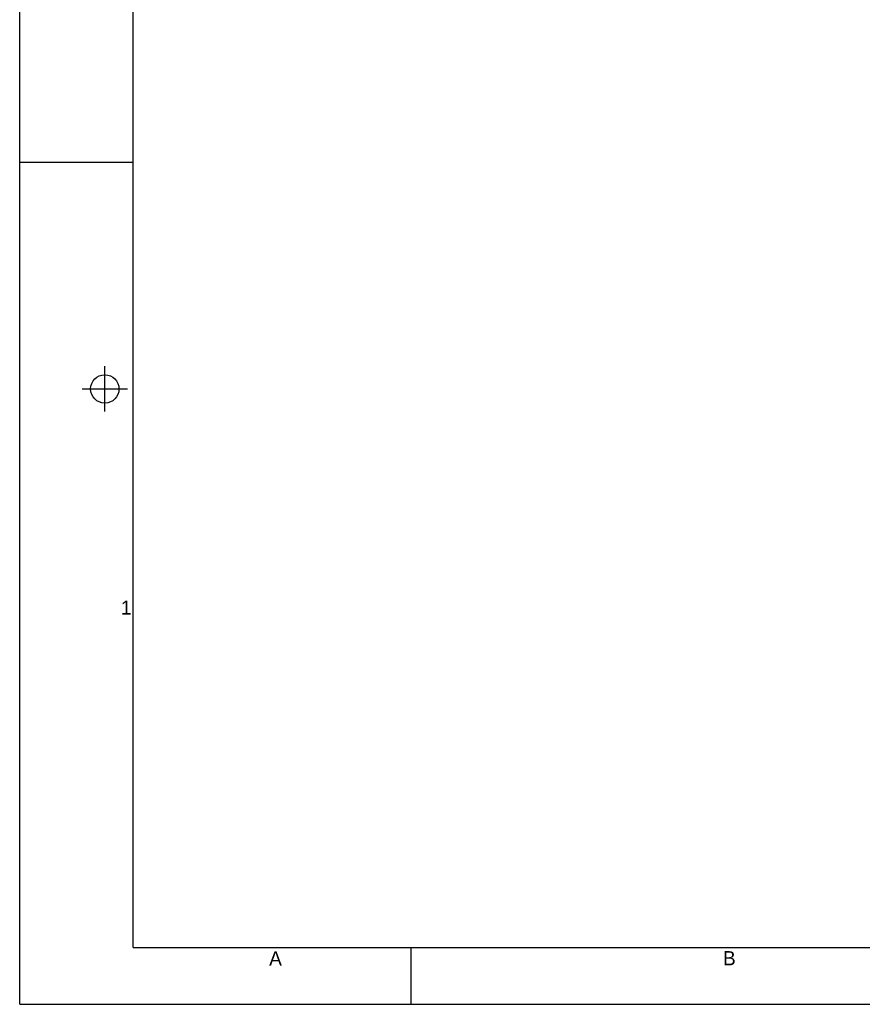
# Model space of a CAD drawing. Header units: millimetres. Extents: x 0 to 594, y 0 to 420.
# Tile 1 of 44: x 0 to 148, y 0 to 174. Entities that reach past the tile are written whole.
import ezdxf

# ---------------------------------------------------------------- set-up
doc = ezdxf.new("R2010")
doc.units = ezdxf.units.MM
doc.header["$LTSCALE"] = 32.67
doc.layers.get('0').update_dxf_attribs({"linetype": 'CONTINUOUS'})
doc.styles.add('TEXTSTYLE_2', font='trium.ttf')

msp = doc.modelspace()

# ---------------------------------------------------------------- linework, layer by layer
at = {"color": 2, "linetype": 'CONTINUOUS'}
for p, q in [((0, 0), (0, 420)), ((0, 148.5), (20, 148.5)), ((15, 104.5), (15, 112.5)), ((11, 108.5), (19, 108.5)), ((69, 0), (69, 10)), ((0, 0), (594, 0))]:
    msp.add_line(p, q, dxfattribs=at)
at = {"color": 7, "linetype": 'CONTINUOUS'}
for q in [(20, 410), (570.21398, 10)]:
    msp.add_line((20, 10), q, dxfattribs=at)
msp.add_circle((15, 108.5), 2.50062, dxfattribs=at)

# ---------------------------------------------------------------- texts
at = {"color": 2, "linetype": 'CONTINUOUS', "char_height": 2.5, "attachment_point": 2, "line_spacing_factor": 0.9, "style": 'TEXTSTYLE_2'}
for s, insert, width in [('1', (18.77473, 71.19377), 1.9166667), ('A', (45.08602, 9.33741), 2.3055556), ('B', (125.07197, 9.37307), 2.3703704)]:
    msp.add_mtext(s, dxfattribs=dict(at, insert=insert, width=width))

doc.saveas('drawing.dxf')
